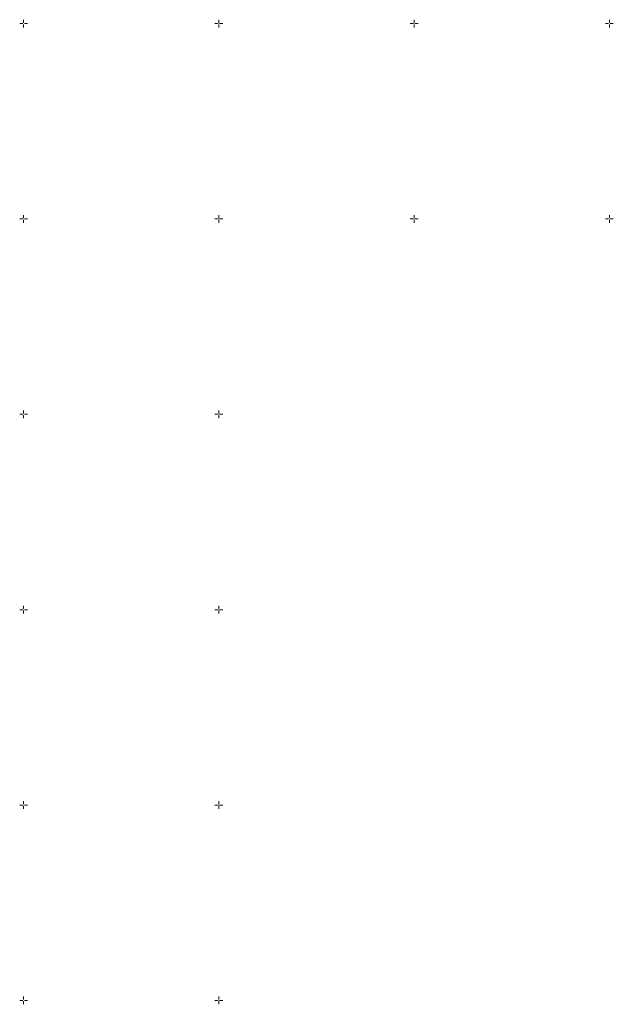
# Model space of a CAD drawing. Header units: metres. Extents: x 132947 to 136301, y 465956 to 467151.
# Tile 24 of 28: x 135749 to 135901, y 466499 to 466751. Entities that reach past the tile are written whole.
import ezdxf

# ---------------------------------------------------------------- set-up
doc = ezdxf.new("R2010")
doc.units = ezdxf.units.M
doc.layers.get('0').update_dxf_attribs({"color": 8})
doc.layers.add('S100_Ruitkruis', color=8, linetype='Continuous', lineweight=18)

# ---------------------------------------------------------------- blocks, each defined once
blk = doc.blocks.new('ruitkruis')
for p, q in [((-2, 0), (-0.4, 0)), ((0, 2), (0, 0.4)), ((0.4, 0), (2, 0)), ((0, -0.4), (0, -2))]:
    blk.add_line(p, q)

msp = doc.modelspace()

# ---------------------------------------------------------------- block references
at = {"layer": 'S100_Ruitkruis', "xscale": 0.5, "yscale": 0.5, "zscale": 0.5}
for p in [(135750, 466750), (135800, 466750), (135850, 466750), (135900, 466750), (135750, 466700), (135800, 466700), (135850, 466700), (135900, 466700), (135750, 466650), (135800, 466650), (135750, 466600), (135800, 466600), (135750, 466550), (135800, 466550), (135750, 466500), (135800, 466500)]:
    msp.add_blockref('ruitkruis', p, dxfattribs=at)

doc.saveas('drawing.dxf')
